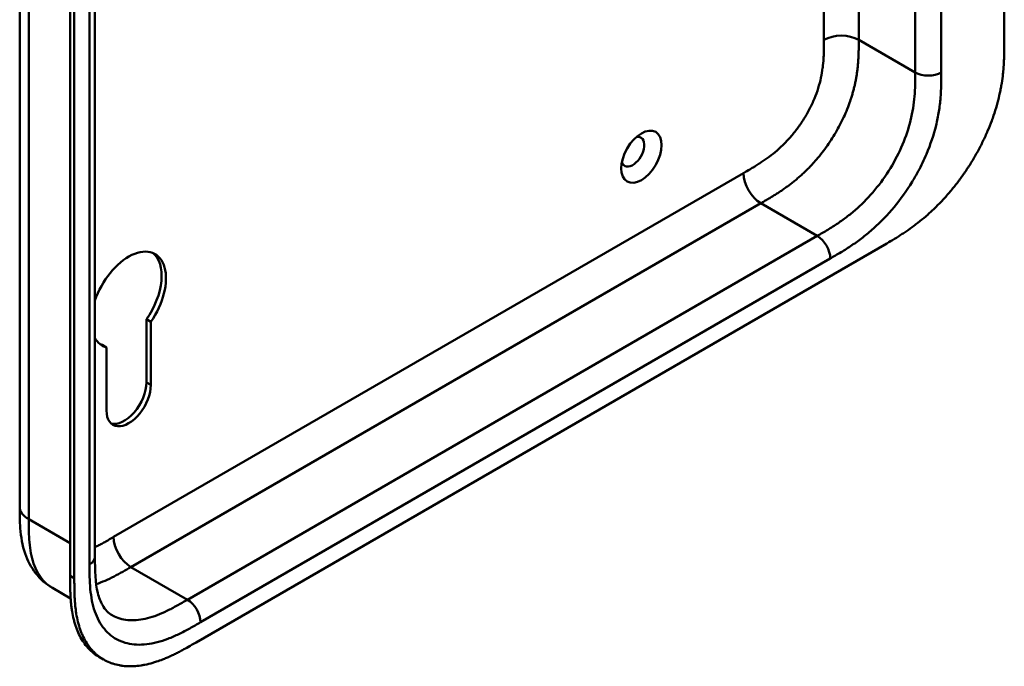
# Model space of a CAD drawing. Header units: millimetres. Extents: x 20 to 833, y 20 to 574.
# Tile 2 of 10: x 372 to 436, y 113 to 155. Entities that reach past the tile are written whole.
import ezdxf

# ---------------------------------------------------------------- set-up
doc = ezdxf.new("R2010")
doc.units = ezdxf.units.MM
doc.header["$LTSCALE"] = 2
doc.layers.add('Sichtbare Kanten(DIN)', color=7, linetype='Continuous', lineweight=50)
doc.layers.add('Sichtbare tangentiale Kanten(DIN)', color=7, linetype='Continuous', lineweight=50)

msp = doc.modelspace()

# ---------------------------------------------------------------- linework, layer by layer
at = {"layer": 'Sichtbare Kanten(DIN)'}
for p, q in [((435.822, 215.986), (435.822, 153.464)), ((376.635, 181.774), (376.635, 119.906)), ((375.019, 118.677), (375.019, 181.198)), ((375.294, 181.04), (375.294, 118.518)), ((383.224, 114.349), (428.174, 140.301)), ((380.272, 135.204), (379.989, 135.368)), ((379.989, 131.261), (379.989, 135.368)), ((380.272, 135.204), (380.272, 131.097)), ((377.387, 133.539), (377.104, 133.702)), ((377.387, 129.432), (377.387, 133.539)), ((371.738, 123.172), (371.738, 123.172)), ((376.635, 119.906), (376.635, 119.906)), ((375.054, 117.209), (373.872, 117.891)), ((377.202, 113.231), (376.928, 113.39))]:
    msp.add_line(p, q, dxfattribs=at)
msp.add_ellipse((412.205, 145.941), major_axis=(0.93, 1.611), ratio=0.57735, dxfattribs=at)
for centre, major_axis, start_param, end_param in [((411.639, 146.268), (-0.53, -0.918), 5.827281, 9.880682), ((378.829, 136.633), (1.72, 2.979), 4.561759, 8.19308), ((378.546, 136.797), (1.72, 2.979), 4.561759, 6.200871), ((378.829, 136.633), (-1.72, -2.979), 5.944087, 6.433735), ((378.546, 136.797), (-1.72, -2.979), 0.082315, 0.15055), ((378.829, 130.265), (-1.02, -1.767), 5.497787, 8.63938), ((378.546, 130.428), (-1.02, -1.767), 0.139096, 2.356194)]:
    msp.add_ellipse(centre, major_axis=major_axis, ratio=0.57735, start_param=start_param, end_param=end_param, dxfattribs=at)
for points, knots in [([(371.738, 123.172), (371.738, 134.059), (371.738, 144.946), (371.738, 165.568), (371.738, 175.304), (371.738, 185.04)], [0, 0, 0, 0, 10, 10, 18.943141, 18.943141, 18.943141, 18.943141]), ([(428.174, 140.301), (428.34, 140.398), (428.673, 140.594), (429.094, 140.858), (429.518, 141.141), (429.858, 141.382), (430.284, 141.707), (430.623, 141.985), (431.045, 142.357), (431.378, 142.675), (431.789, 143.095), (432.111, 143.449), (432.502, 143.913), (432.806, 144.3), (433.172, 144.802), (433.452, 145.216), (433.784, 145.746), (434.034, 146.179), (434.326, 146.728), (434.542, 147.171), (434.789, 147.728), (434.967, 148.175), (435.164, 148.73), (435.302, 149.17), (435.449, 149.714), (435.547, 150.142), (435.646, 150.668), (435.706, 151.079), (435.761, 151.581), (435.791, 151.973), (435.812, 152.451), (435.822, 152.919), (435.822, 153.283), (435.822, 153.464)], [0.0000069, 0.0000069, 0.0000069, 0.0000069, 0.0407043, 0.0814017, 0.1017504, 0.1424478, 0.1627965, 0.203494, 0.2238427, 0.2645401, 0.2848888, 0.3255862, 0.3459349, 0.3866323, 0.406981, 0.4476784, 0.4680271, 0.5087246, 0.5290733, 0.5697707, 0.5901194, 0.6308168, 0.6511655, 0.6918629, 0.7122116, 0.752909, 0.7732577, 0.8139552, 0.8343039, 0.8750013, 0.89535, 0.9360474, 0.9767448, 0.9767448, 0.9767448, 0.9767448]), ([(373.872, 117.891), (373.449, 118.136), (373.071, 118.468), (372.475, 119.233), (372.249, 119.671), (371.911, 120.654), (371.818, 121.214), (371.739, 122.243), (371.738, 122.717), (371.738, 123.172)], [0, 0, 0, 0, 0.437781, 0.437781, 0.869328, 0.869328, 1.366387, 1.366387, 1.785137, 1.785137, 1.785137, 1.785137]), ([(376.635, 119.906), (376.635, 119.044), (376.661, 118.204), (376.896, 117.258), (376.999, 116.995), (377.298, 116.46), (377.511, 116.251), (377.751, 116.112)], [0, 0, 0, 0, 0.793105, 0.793105, 1.173513, 1.173513, 1.750739, 1.750739, 1.750739, 1.750739]), ([(376.928, 113.39), (376.867, 113.425), (376.685, 113.538), (376.457, 113.716), (376.193, 113.972), (376, 114.201), (375.782, 114.519), (375.627, 114.797), (375.46, 115.172), (375.347, 115.493), (375.232, 115.917), (375.16, 116.273), (375.1, 116.689), (375.071, 116.973), (375.05, 117.26), (375.039, 117.454), (375.029, 117.698), (375.024, 117.894), (375.021, 118.139), (375.019, 118.384), (375.019, 118.579), (375.019, 118.677)], [-0.4787048, -0.4787048, -0.4787048, -0.4787048, -0.4583375, -0.4166713, -0.3958382, -0.354172, -0.3333389, -0.2916727, -0.2708396, -0.2291735, -0.2083404, -0.1666742, -0.1458411, -0.1145915, -0.1041749, -0.0833418, -0.0729253, -0.0520922, -0.0416756, -0.0208425, -0.0000095, -0.0000095, -0.0000095, -0.0000095]), ([(375.294, 118.518), (375.294, 118.421), (375.294, 118.225), (375.295, 117.98), (375.299, 117.735), (375.304, 117.539), (375.313, 117.296), (375.324, 117.102), (375.345, 116.814), (375.374, 116.531), (375.434, 116.115), (375.506, 115.759), (375.621, 115.335), (375.734, 115.014), (375.902, 114.639), (376.056, 114.361), (376.274, 114.043), (376.468, 113.813), (376.732, 113.558), (376.96, 113.379), (377.266, 113.188), (377.526, 113.063), (377.867, 112.938), (378.153, 112.866), (378.525, 112.808), (378.833, 112.789), (379.23, 112.798), (379.555, 112.832), (379.97, 112.905), (380.307, 112.988), (380.691, 113.108), (380.949, 113.201), (381.208, 113.304), (381.38, 113.378), (381.596, 113.475), (381.769, 113.557), (381.985, 113.664), (382.157, 113.753), (382.415, 113.891), (382.758, 114.08), (383.055, 114.252), (383.224, 114.349)], [0.0000095, 0.0000095, 0.0000095, 0.0000095, 0.0208425, 0.0416756, 0.0520922, 0.0729253, 0.0833418, 0.1041749, 0.1145915, 0.1458411, 0.1666742, 0.2083404, 0.2291735, 0.2708396, 0.2916727, 0.3333389, 0.354172, 0.3958382, 0.4166713, 0.4583375, 0.4791706, 0.5208368, 0.5416698, 0.583336, 0.6041691, 0.6458353, 0.6666684, 0.7083346, 0.7291677, 0.7708339, 0.7916669, 0.8229166, 0.8333331, 0.8541662, 0.8645828, 0.8854159, 0.8958324, 0.9166655, 0.927082, 0.9583317, 0.9999979, 0.9999979, 0.9999979, 0.9999979])]:
    msp.add_open_spline(points, degree=3, knots=knots, dxfattribs=at)
at = {"layer": 'Sichtbare tangentiale Kanten(DIN)'}
for p, q in [((430.024, 151.423), (430.024, 213.291)), ((431.721, 213.291), (431.721, 151.423)), ((426.347, 153.546), (426.347, 182.691)), ((376.284, 119.416), (376.284, 181.284)), ((424.084, 153.546), (424.084, 180.33)), ((426.347, 153.546), (430.024, 151.423)), ((377.85, 121.208), (418.841, 144.874)), ((378.981, 119.248), (419.972, 142.914)), ((423.649, 140.791), (419.972, 142.914)), ((382.658, 117.125), (423.649, 140.791)), ((424.497, 139.322), (383.507, 115.656)), ((380.272, 131.097), (379.989, 131.261)), ((372.324, 122.356), (375.019, 120.8)), ((382.658, 117.125), (378.981, 119.248)), ((375.294, 118.518), (375.019, 118.677))]:
    msp.add_line(p, q, dxfattribs=at)
for points, degree in [([(372.324, 184.224), (372.324, 153.29), (372.324, 122.356)], 2), ([(424.084, 153.546), (424.709, 153.907), (425.722, 153.907), (426.347, 153.546)], 3), ([(419.972, 142.914), (422.077, 144.129), (424.105, 145.3), (426.347, 149.039), (426.347, 151.251), (426.347, 153.546)], 5), ([(430.024, 151.423), (430.492, 151.153), (431.252, 151.153), (431.721, 151.423)], 3), ([(418.841, 144.874), (418.841, 144.152), (419.347, 143.275), (419.972, 142.914)], 3), ([(423.649, 140.791), (424.118, 140.521), (424.497, 139.863), (424.497, 139.322)], 3), ([(372.324, 122.356), (371.933, 122.581), (371.738, 122.877), (371.738, 123.172)], 3), ([(378.981, 119.248), (378.357, 119.609), (377.85, 120.486), (377.85, 121.208)], 3), ([(376.635, 119.906), (376.635, 119.729), (376.518, 119.552), (376.284, 119.416)], 3), ([(382.658, 117.125), (383.127, 116.855), (383.507, 116.197), (383.507, 115.656)], 3)]:
    msp.add_open_spline(points, degree=degree, dxfattribs=at)
for points, knots in [([(418.841, 144.874), (418.887, 144.9), (418.933, 144.927), (418.979, 144.954), (419.105, 145.026), (419.23, 145.099), (419.355, 145.173), (419.398, 145.199), (419.441, 145.225), (419.484, 145.251), (419.506, 145.264), (419.527, 145.277), (419.549, 145.29), (419.57, 145.303), (419.592, 145.316), (419.614, 145.33), (419.702, 145.384), (419.785, 145.436), (419.872, 145.492), (419.874, 145.493), (419.876, 145.495), (419.878, 145.496), (420.053, 145.609), (420.219, 145.722), (420.387, 145.843), (420.389, 145.845), (420.392, 145.847), (420.395, 145.849), (420.564, 145.972), (420.732, 146.102), (420.899, 146.241), (420.9, 146.242), (420.902, 146.244), (420.903, 146.245), (421.073, 146.386), (421.241, 146.538), (421.405, 146.697), (421.406, 146.698), (421.407, 146.699), (421.408, 146.7), (421.574, 146.862), (421.738, 147.035), (421.896, 147.215), (422.055, 147.395), (422.209, 147.586), (422.356, 147.783), (422.503, 147.98), (422.644, 148.186), (422.776, 148.397), (422.909, 148.609), (423.035, 148.829), (423.149, 149.051), (423.264, 149.272), (423.369, 149.499), (423.463, 149.725), (423.556, 149.951), (423.639, 150.179), (423.709, 150.405), (423.779, 150.627), (423.839, 150.852), (423.887, 151.072), (423.887, 151.074), (423.887, 151.075), (423.888, 151.077), (423.935, 151.293), (423.971, 151.505), (423.999, 151.715), (423.999, 151.718), (424, 151.722), (424, 151.725), (424.027, 151.933), (424.046, 152.136), (424.059, 152.345), (424.059, 152.347), (424.059, 152.35), (424.059, 152.353), (424.066, 152.456), (424.07, 152.554), (424.074, 152.655), (424.077, 152.758), (424.079, 152.86), (424.081, 152.962), (424.084, 153.158), (424.084, 153.352), (424.084, 153.546)], [0, 0, 0, 0, 0.049086, 0.049086, 0.049086, 0.181856, 0.181856, 0.181856, 0.227566, 0.227566, 0.227566, 0.250422, 0.250422, 0.250422, 0.273278, 0.273278, 0.273278, 0.362539, 0.362539, 0.362539, 0.364701, 0.364701, 0.364701, 0.544762, 0.544762, 0.544762, 0.547577, 0.547577, 0.547577, 0.72973, 0.72973, 0.72973, 0.73138, 0.73138, 0.73138, 0.916509, 0.916509, 0.916509, 0.917593, 0.917593, 0.917593, 1.105005, 1.105005, 1.105005, 1.29248, 1.29248, 1.29248, 1.479975, 1.479975, 1.479975, 1.668694, 1.668694, 1.668694, 1.856674, 1.856674, 1.856674, 2.043542, 2.043542, 2.043542, 2.228635, 2.228635, 2.228635, 2.229961, 2.229961, 2.229961, 2.411764, 2.411764, 2.411764, 2.414482, 2.414482, 2.414482, 2.594841, 2.594841, 2.594841, 2.597037, 2.597037, 2.597037, 2.686284, 2.686284, 2.686284, 2.778136, 2.778136, 2.778136, 2.956121, 2.956121, 2.956121, 2.956121]), ([(423.649, 140.791), (423.877, 140.923), (424.328, 141.184), (424.989, 141.6), (425.63, 142.061), (426.455, 142.745), (427.426, 143.751), (428.44, 145.167), (429.241, 146.721), (429.682, 148.046), (429.893, 149.092), (429.986, 149.87), (430.023, 150.644), (430.024, 151.162), (430.024, 151.423)], [59.615883, 59.615883, 59.615883, 59.615883, 59.859385, 60.102886, 60.346387, 60.589889, 61.076891, 61.563894, 62.050896, 62.537899, 62.7814, 63.024901, 63.268403, 63.511905, 63.511905, 63.511905, 63.511905]), ([(431.721, 151.423), (431.721, 151.162), (431.72, 150.624), (431.681, 149.773), (431.575, 148.888), (431.33, 147.672), (430.89, 146.35), (430.416, 145.361), (430.218, 144.992)], [59.615882, 59.615882, 59.615882, 59.615882, 59.859385, 60.102886, 60.346388, 60.589889, 61.076892, 61.376104, 61.376104, 61.376104, 61.376104]), ([(430.218, 144.992), (430.094, 144.761), (429.624, 143.941), (428.682, 142.625), (427.556, 141.461), (426.618, 140.684), (425.905, 140.172), (425.191, 139.722), (424.725, 139.453), (424.497, 139.322)], [61.376104, 61.376104, 61.376104, 61.376104, 61.563894, 62.050897, 62.537899, 62.7814, 63.024902, 63.268403, 63.511906, 63.511906, 63.511906, 63.511906]), ([(372.324, 122.356), (372.324, 122.151), (372.324, 121.939), (372.327, 121.729), (372.331, 121.495), (372.339, 121.264), (372.355, 121.039), (372.372, 120.795), (372.398, 120.559), (372.435, 120.331), (372.473, 120.095), (372.524, 119.867), (372.59, 119.647), (372.657, 119.427), (372.739, 119.217), (372.836, 119.023), (372.935, 118.829), (373.049, 118.65), (373.177, 118.49), (373.306, 118.331), (373.449, 118.19), (373.607, 118.069), (373.691, 118.004), (373.78, 117.944), (373.872, 117.891)], [0, 0, 0, 0, 0.200478, 0.200478, 0.200478, 0.423741, 0.423741, 0.423741, 0.666684, 0.666684, 0.666684, 0.9194, 0.9194, 0.9194, 1.173003, 1.173003, 1.173003, 1.427874, 1.427874, 1.427874, 1.681933, 1.681933, 1.681933, 1.818504, 1.818504, 1.818504, 1.818504]), ([(376.635, 120.544), (376.693, 120.572), (376.753, 120.602), (376.813, 120.632), (376.815, 120.633), (376.817, 120.634), (376.819, 120.635), (376.905, 120.68), (376.988, 120.723), (377.074, 120.769), (377.161, 120.817), (377.249, 120.865), (377.336, 120.914), (377.508, 121.01), (377.679, 121.109), (377.85, 121.208)], [1.7987771, 1.7987771, 1.7987771, 1.7987771, 1.8606637, 1.8606637, 1.8606637, 1.8628262, 1.8628262, 1.8628262, 1.9520853, 1.9520853, 1.9520853, 2.0438684, 2.0438684, 2.0438684, 2.2253748, 2.2253748, 2.2253748, 2.2253748]), ([(383.507, 115.656), (383.279, 115.524), (382.813, 115.255), (382.099, 114.881), (381.386, 114.569), (380.448, 114.263), (379.323, 114.128), (378.137, 114.414), (377.194, 115.154), (376.675, 116.117), (376.429, 117.05), (376.324, 117.813), (376.284, 118.618), (376.284, 119.155), (376.284, 119.416)], [41.227522, 41.227522, 41.227522, 41.227522, 41.471025, 41.714526, 41.958028, 42.201529, 42.688532, 43.175534, 43.662537, 44.149539, 44.39304, 44.636542, 44.880043, 45.123546, 45.123546, 45.123546, 45.123546]), ([(376.716, 118.141), (376.905, 118.203), (377.097, 118.276), (377.487, 118.444), (377.685, 118.538), (378.072, 118.736), (378.261, 118.839), (378.628, 119.044), (378.805, 119.147), (378.981, 119.248)], [2.804548, 2.804548, 2.804548, 2.804548, 3.0087154, 3.0087154, 3.2133189, 3.2133189, 3.4050615, 3.4050615, 3.5848282, 3.5848282, 3.5848282, 3.5848282]), ([(377.751, 116.112), (377.801, 116.084), (378.147, 115.901), (378.881, 115.723), (379.852, 115.839), (380.677, 116.107), (381.318, 116.387), (381.979, 116.734), (382.431, 116.994), (382.658, 117.125)], [43.092602, 43.092602, 43.092602, 43.092602, 43.175534, 43.662537, 44.14954, 44.393041, 44.636542, 44.880043, 45.123545, 45.123545, 45.123545, 45.123545])]:
    msp.add_open_spline(points, degree=3, knots=knots, dxfattribs=at)

doc.saveas('drawing.dxf')
